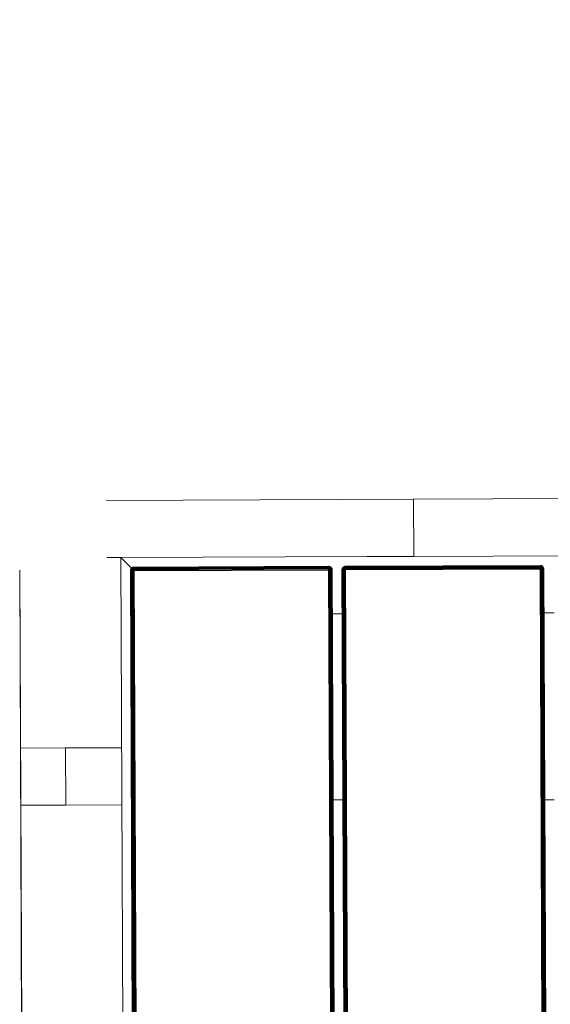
# Model space of a CAD drawing. Header units: millimetres. Extents: x -68595 to 26741, y -534 to 35396.
# Tile 152 of 172: x -19949 to -19669, y 25051 to 25569. Entities that reach past the tile are written whole.
import ezdxf

# ---------------------------------------------------------------- set-up
doc = ezdxf.new("R2010")
doc.units = ezdxf.units.MM
for name, color, linetype, lineweight, true_color in [('Furniture-1', 7, 'Continuous', 9, 0xaaaaaa), ('Kohvikutool-1', 7, 'Continuous', 9, 0xaaaaaa), ('Surface Pattern-1', 7, 'Continuous', 9, 0x232323)]:
    doc.layers.add(name, color=color, linetype=linetype, lineweight=lineweight, true_color=true_color)

# ---------------------------------------------------------------- blocks, each defined once
blk = doc.blocks.new('MA_Kohvikultool - Kohvikutool_DWG-V46-Sisehoov')
at = {"layer": 'Kohvikutool-1'}
for p, q in [((-10.89, 495), (-172.29, 495)), ((-10.89, 495), (-10.89, 465)), ((-10.89, 495), (130.89, 495)), ((-10.89, 495), (-10.89, 465)), ((-172.29, 465), (-165, 465)), ((-165, 465), (-158, 458)), ((-165, 15), (-165, 465)), ((-158, 458), (-165, 465)), ((-165, 465), (-35.34, 465)), ((-35.34, 465), (-10.89, 465)), ((130.89, 465), (-10.89, 465)), ((-218.18, 458), (-218.18, 22)), ((-218.1, 458.4), (-218.17, 458.6)), ((-218.17, 458.6), (-218.14, 458.4)), ((-218.08, 458.27), (-218.17, 458.6)), ((-218.08, 458.27), (-218.14, 458.4)), ((-218.14, 458.4), (-218.12, 458.2)), ((-218.07, 458.13), (-218.14, 458.4)), ((-218.12, 458.2), (-218.07, 458.13)), ((-218.06, 458.07), (-218.12, 458.2)), ((-218.11, 458), (-218.12, 458.2)), ((-218.06, 458.07), (-218.09, 458)), ((-218.09, 458), (-218.09, 22)), ((-159.97, 458.36), (-160, 458)), ((-159.97, 458.36), (-160, 458)), ((-160, 458), (-159.97, 458)), ((-159.86, 458.74), (-159.97, 458.36)), ((-159.86, 458.74), (-159.97, 458.36)), ((-159.93, 458.36), (-159.97, 458)), ((-159.93, 458.36), (-159.97, 458.36)), ((-159.97, 458), (-159.86, 458)), ((-159.97, 458), (-159.97, 22)), ((-159.83, 458.72), (-159.93, 458.36)), ((-159.93, 458.36), (-159.83, 458.34)), ((-159.67, 459.09), (-159.86, 458.74)), ((-159.67, 459.09), (-159.86, 458.74)), ((-159.83, 458.72), (-159.86, 458.74)), ((-159.83, 458.34), (-159.86, 458)), ((-159.86, 458), (-159.67, 458)), ((-159.86, 458), (-159.86, 22)), ((-159.65, 459.08), (-159.83, 458.72)), ((-159.73, 458.68), (-159.83, 458.72)), ((-159.83, 458.34), (-159.73, 458.68)), ((-159.83, 458.34), (-159.65, 458.3)), ((-159.73, 458.68), (-159.56, 459.02)), ((-159.56, 458.62), (-159.73, 458.68)), ((-159.41, 459.41), (-159.67, 459.09)), ((-159.41, 459.41), (-159.67, 459.09)), ((-159.65, 459.08), (-159.67, 459.09)), ((-159.65, 458.3), (-159.67, 458)), ((-159.67, 458), (-159.41, 458)), ((-159.67, 458), (-159.67, 22)), ((-159.39, 459.39), (-159.65, 459.08)), ((-159.56, 459.02), (-159.65, 459.08)), ((-159.65, 458.3), (-159.56, 458.62)), ((-159.65, 458.3), (-159.39, 458.26)), ((-159.56, 459.02), (-159.31, 459.31)), ((-159.4, 458.92), (-159.56, 459.02)), ((-159.56, 458.62), (-159.4, 458.92)), ((-159.31, 458.52), (-159.56, 458.62)), ((-159.09, 459.67), (-159.41, 459.41)), ((-159.09, 459.67), (-159.41, 459.41)), ((-159.39, 459.39), (-159.41, 459.41)), ((-159.39, 458.26), (-159.41, 458)), ((-159.41, 458), (-159.09, 458)), ((-159.41, 458), (-159.41, 22)), ((-159.4, 458.92), (-159.18, 459.18)), ((-159.18, 458.77), (-159.4, 458.92)), ((-159.08, 459.65), (-159.39, 459.39)), ((-159.31, 459.31), (-159.39, 459.39)), ((-159.39, 458.26), (-159.31, 458.52)), ((-159.39, 458.26), (-159.08, 458.2)), ((-159.31, 459.31), (-159.02, 459.56)), ((-159.18, 459.18), (-159.31, 459.31)), ((-159.31, 458.52), (-159.18, 458.77)), ((-159.02, 458.4), (-159.31, 458.52)), ((-159.18, 459.18), (-158.92, 459.4)), ((-159, 459), (-159.18, 459.18)), ((-159.18, 458.77), (-159, 459)), ((-158.92, 458.6), (-159.18, 458.77)), ((-158.74, 459.86), (-159.09, 459.67)), ((-158.74, 459.86), (-159.09, 459.67)), ((-159.08, 459.65), (-159.09, 459.67)), ((-159.08, 458.2), (-159.09, 458)), ((-159.09, 458), (-158.74, 458)), ((-159.09, 458), (-159.09, 22)), ((-158.72, 459.83), (-159.08, 459.65)), ((-159.02, 459.56), (-159.08, 459.65)), ((-159.08, 458.2), (-159.02, 458.4)), ((-159.08, 458.2), (-158.68, 458.27)), ((-158.74, 458), (-159.08, 458.2)), ((-159.02, 459.56), (-158.68, 459.73)), ((-158.92, 459.4), (-159.02, 459.56)), ((-159.02, 458.4), (-158.92, 458.6)), ((-158.68, 458.27), (-159.02, 458.4)), ((-158.62, 458.4), (-159.02, 458.4)), ((-159, 459), (-158.77, 459.18)), ((-158.77, 458.77), (-159, 459)), ((-158.92, 459.4), (-158.62, 459.56)), ((-158.77, 459.18), (-158.92, 459.4)), ((-158.92, 458.6), (-158.77, 458.77)), ((-158.62, 458.4), (-158.92, 458.6)), ((-158.52, 458.52), (-158.92, 458.6)), ((-158.77, 459.18), (-158.52, 459.31)), ((-158.6, 458.92), (-158.77, 459.18)), ((-158.77, 458.77), (-158.6, 458.92)), ((-158.52, 458.52), (-158.77, 458.77)), ((-158.4, 458.62), (-158.77, 458.77)), ((-158.36, 459.97), (-158.74, 459.86)), ((-158.36, 459.97), (-158.74, 459.86)), ((-158.72, 459.83), (-158.74, 459.86)), ((-158.74, 22), (-158.74, 458)), ((-158.73, 458.07), (-158.36, 458)), ((-158.36, 459.93), (-158.72, 459.83)), ((-158.68, 459.73), (-158.72, 459.83)), ((-158.68, 459.73), (-158.34, 459.83)), ((-158.62, 459.56), (-158.68, 459.73)), ((-158.62, 459.56), (-158.3, 459.65)), ((-158.52, 459.31), (-158.62, 459.56)), ((-158.6, 458.92), (-158.4, 459.02)), ((-158.4, 458.62), (-158.6, 458.92)), ((-158.27, 458.68), (-158.6, 458.92)), ((-158.52, 459.31), (-158.26, 459.39)), ((-158.4, 459.02), (-158.52, 459.31)), ((-158.4, 459.02), (-158.2, 459.08)), ((-158.27, 458.68), (-158.4, 459.02)), ((-158.13, 458.72), (-158.4, 459.02)), ((-158, 460), (-158.36, 459.97)), ((-158, 460), (-158.36, 459.97)), ((-158.36, 459.93), (-158.36, 459.97)), ((-158.36, 459.93), (-158, 459.97)), ((-158.34, 459.83), (-158.36, 459.93)), ((-158.36, 458.03), (-158, 458)), ((-158.36, 458), (-158.36, 22)), ((-158.34, 459.83), (-158, 459.86)), ((-158.3, 459.65), (-158.34, 459.83)), ((-158.3, 459.65), (-158, 459.67)), ((-158.26, 459.39), (-158.3, 459.65)), ((-158.26, 459.39), (-158, 459.41)), ((-158.2, 459.08), (-158.26, 459.39)), ((-158.2, 459.08), (-158, 459.09)), ((-158.13, 458.72), (-158.2, 459.08)), ((-158, 459.09), (-158.13, 458.72)), ((-158, 460), (-158, 459.97)), ((-55.75, 459.97), (-158, 459.97)), ((-158, 459.97), (-158, 459.86)), ((-55.75, 459.86), (-158, 459.86)), ((-158, 459.86), (-158, 459.67)), ((-55.75, 459.67), (-158, 459.67)), ((-158, 459.67), (-158, 459.41)), ((-55.75, 459.41), (-158, 459.41)), ((-158, 459.41), (-158, 459.09)), ((-55.75, 459.09), (-158, 459.09)), ((-158, 459.09), (-158, 458.74)), ((-55.75, 458.74), (-158, 458.74)), ((-158, 458.36), (-158, 458.74)), ((-158, 458.36), (-55.75, 458.36)), ((-158, 458.36), (-158, 458)), ((-158, 458), (-55.75, 458)), ((-158, 22), (-158, 458)), ((-55.39, 459.97), (-55.75, 460)), ((-55.75, 460), (-55.75, 459.97)), ((-55.39, 459.97), (-55.75, 460)), ((-55.75, 459.97), (-55.39, 459.93)), ((-55.75, 459.97), (-55.75, 459.86)), ((-55.75, 459.86), (-55.41, 459.83)), ((-55.75, 459.86), (-55.75, 459.67)), ((-55.75, 459.67), (-55.45, 459.65)), ((-55.75, 459.67), (-55.75, 459.41)), ((-55.75, 459.41), (-55.49, 459.39)), ((-55.75, 459.41), (-55.75, 459.09)), ((-55.75, 459.09), (-55.55, 459.08)), ((-55.75, 459.09), (-55.75, 458.74)), ((-55.75, 458.74), (-55.55, 459.08)), ((-55.75, 458.36), (-55.68, 458.73)), ((-55.72, 458.36), (-55.75, 458)), ((-55.39, 458), (-55.75, 458)), ((-55.75, 458), (-55.75, 22)), ((-55.49, 459.39), (-55.55, 459.08)), ((-55.55, 459.08), (-55.35, 459.02)), ((-55.55, 459.08), (-55.48, 458.68)), ((-55.45, 459.65), (-55.49, 459.39)), ((-55.49, 459.39), (-55.23, 459.31)), ((-55.48, 458.68), (-55.35, 459.02)), ((-55.41, 459.83), (-55.45, 459.65)), ((-55.45, 459.65), (-55.13, 459.56)), ((-55.39, 459.93), (-55.41, 459.83)), ((-55.41, 459.83), (-55.07, 459.73)), ((-55.01, 459.86), (-55.39, 459.97)), ((-55.39, 459.97), (-55.39, 459.93)), ((-55.01, 459.86), (-55.39, 459.97)), ((-55.03, 459.83), (-55.39, 459.93)), ((-55.39, 458), (-55.39, 22)), ((-55.39, 458), (-55.01, 458)), ((-55.35, 459.02), (-55.23, 459.31)), ((-55.35, 459.02), (-55.15, 458.92)), ((-55.35, 458.62), (-55.35, 459.02)), ((-55.35, 458.62), (-55.15, 458.92)), ((-55.23, 459.31), (-55.13, 459.56)), ((-55.23, 459.31), (-54.98, 459.18)), ((-55.23, 458.52), (-55.15, 458.92)), ((-55.23, 458.52), (-54.98, 458.77)), ((-55.15, 458.92), (-54.98, 459.18)), ((-55.15, 458.92), (-54.98, 458.77)), ((-55.13, 459.56), (-55.07, 459.73)), ((-55.13, 459.56), (-54.83, 459.4)), ((-55.13, 458.4), (-54.98, 458.77)), ((-55.13, 458.4), (-54.83, 458.6)), ((-55.07, 459.73), (-55.03, 459.83)), ((-55.07, 459.73), (-54.73, 459.56)), ((-55.07, 458.27), (-54.83, 458.6)), ((-55.07, 458.27), (-54.73, 458.4)), ((-55.01, 459.86), (-55.03, 459.83)), ((-54.67, 459.65), (-55.03, 459.83)), ((-55.03, 458.13), (-54.73, 458.4)), ((-54.67, 458.2), (-55.03, 458.13)), ((-55.02, 458.07), (-54.67, 458.2)), ((-54.66, 459.67), (-55.01, 459.86)), ((-54.66, 459.67), (-55.01, 459.86)), ((-55.01, 458), (-55.01, 22)), ((-54.66, 458), (-55.01, 458)), ((-54.98, 459.18), (-54.83, 459.4)), ((-54.98, 459.18), (-54.75, 459)), ((-54.98, 458.77), (-54.75, 459)), ((-54.98, 458.77), (-54.83, 458.6)), ((-54.83, 459.4), (-54.73, 459.56)), ((-54.83, 459.4), (-54.57, 459.18)), ((-54.83, 458.6), (-54.57, 458.77)), ((-54.83, 458.6), (-54.73, 458.4)), ((-54.75, 459), (-54.57, 459.18)), ((-54.75, 459), (-54.57, 458.77)), ((-54.73, 459.56), (-54.67, 459.65)), ((-54.73, 459.56), (-54.44, 459.31)), ((-54.73, 458.4), (-54.44, 458.52)), ((-54.73, 458.4), (-54.67, 458.2)), ((-54.66, 459.67), (-54.67, 459.65)), ((-54.36, 459.39), (-54.67, 459.65)), ((-54.67, 458.2), (-54.36, 458.26)), ((-54.66, 458), (-54.67, 458.2)), ((-54.34, 459.41), (-54.66, 459.67)), ((-54.34, 459.41), (-54.66, 459.67)), ((-54.66, 458), (-54.66, 22)), ((-54.34, 458), (-54.66, 458)), ((-54.57, 459.18), (-54.44, 459.31)), ((-54.57, 459.18), (-54.35, 458.92)), ((-54.57, 458.77), (-54.35, 458.92)), ((-54.57, 458.77), (-54.44, 458.52)), ((-54.44, 459.31), (-54.36, 459.39)), ((-54.44, 459.31), (-54.19, 459.02)), ((-54.44, 458.52), (-54.19, 458.62)), ((-54.44, 458.52), (-54.36, 458.26)), ((-54.34, 459.41), (-54.36, 459.39)), ((-54.1, 459.08), (-54.36, 459.39)), ((-54.36, 458.26), (-54.1, 458.3)), ((-54.34, 458), (-54.36, 458.26)), ((-54.35, 458.92), (-54.19, 459.02)), ((-54.35, 458.92), (-54.19, 458.62)), ((-54.08, 459.09), (-54.34, 459.41)), ((-54.08, 459.09), (-54.34, 459.41)), ((-54.34, 458), (-54.34, 22)), ((-54.08, 458), (-54.34, 458)), ((-54.19, 459.02), (-54.1, 459.08)), ((-54.19, 459.02), (-54.02, 458.68)), ((-54.19, 458.62), (-54.02, 458.68)), ((-54.19, 458.62), (-54.1, 458.3)), ((-54.08, 459.09), (-54.1, 459.08)), ((-53.92, 458.72), (-54.1, 459.08)), ((-54.1, 458.3), (-53.92, 458.34)), ((-54.08, 458), (-54.1, 458.3)), ((-53.89, 458.74), (-54.08, 459.09)), ((-53.89, 458.74), (-54.08, 459.09)), ((-54.08, 458), (-54.08, 22)), ((-53.89, 458), (-54.08, 458)), ((-54.02, 458.68), (-53.92, 458.72)), ((-54.02, 458.68), (-53.92, 458.34)), ((-53.89, 458.74), (-53.92, 458.72)), ((-53.82, 458.36), (-53.92, 458.72)), ((-53.92, 458.34), (-53.82, 458.36)), ((-53.89, 458), (-53.92, 458.34)), ((-53.78, 458.36), (-53.89, 458.74)), ((-53.78, 458.36), (-53.89, 458.74)), ((-53.89, 458), (-53.89, 22)), ((-53.78, 458), (-53.89, 458)), ((-53.78, 458.36), (-53.82, 458.36)), ((-53.78, 458), (-53.82, 458.36)), ((-53.75, 458), (-53.78, 458.36)), ((-53.75, 458), (-53.78, 458.36)), ((-53.78, 22), (-53.78, 458)), ((-53.75, 458), (-53.78, 458)), ((-48.72, 458.36), (-48.75, 458)), ((-48.72, 458.36), (-48.75, 458)), ((-48.75, 458), (-48.72, 458)), ((-48.61, 458.74), (-48.72, 458.36)), ((-48.61, 458.74), (-48.72, 458.36)), ((-48.68, 458.36), (-48.72, 458)), ((-48.68, 458.36), (-48.72, 458.36)), ((-48.72, 458), (-48.61, 458)), ((-48.72, 22), (-48.72, 458)), ((-48.58, 458.72), (-48.68, 458.36)), ((-48.68, 458.36), (-48.58, 458.34)), ((-48.42, 459.09), (-48.61, 458.74)), ((-48.42, 459.09), (-48.61, 458.74)), ((-48.58, 458.72), (-48.61, 458.74)), ((-48.58, 458.34), (-48.61, 458)), ((-48.61, 458), (-48.42, 458)), ((-48.61, 458), (-48.61, 22)), ((-48.4, 459.08), (-48.58, 458.72)), ((-48.48, 458.68), (-48.58, 458.72)), ((-48.58, 458.34), (-48.48, 458.68)), ((-48.58, 458.34), (-48.4, 458.3)), ((-48.48, 458.68), (-48.31, 459.02)), ((-48.31, 458.62), (-48.48, 458.68)), ((-48.16, 459.41), (-48.42, 459.09)), ((-48.16, 459.41), (-48.42, 459.09)), ((-48.4, 459.08), (-48.42, 459.09)), ((-48.4, 458.3), (-48.42, 458)), ((-48.42, 458), (-48.16, 458)), ((-48.42, 22), (-48.42, 458)), ((-48.14, 459.39), (-48.4, 459.08)), ((-48.31, 459.02), (-48.4, 459.08)), ((-48.4, 458.3), (-48.31, 458.62)), ((-48.4, 458.3), (-48.14, 458.26)), ((-48.31, 459.02), (-48.06, 459.31)), ((-48.15, 458.92), (-48.31, 459.02)), ((-48.31, 458.62), (-48.15, 458.92)), ((-48.06, 458.52), (-48.31, 458.62)), ((-47.84, 459.67), (-48.16, 459.41)), ((-47.84, 459.67), (-48.16, 459.41)), ((-48.14, 459.39), (-48.16, 459.41)), ((-48.14, 458.26), (-48.16, 458)), ((-48.16, 458), (-47.84, 458)), ((-48.16, 22), (-48.16, 458)), ((-48.15, 458.92), (-47.93, 459.18)), ((-47.93, 458.77), (-48.15, 458.92)), ((-47.83, 459.65), (-48.14, 459.39)), ((-48.06, 459.31), (-48.14, 459.39)), ((-48.14, 458.26), (-48.06, 458.52)), ((-48.14, 458.26), (-47.83, 458.2)), ((-48.06, 459.31), (-47.77, 459.56)), ((-47.93, 459.18), (-48.06, 459.31)), ((-48.06, 458.52), (-47.93, 458.77)), ((-47.77, 458.4), (-48.06, 458.52)), ((-47.93, 459.18), (-47.67, 459.4)), ((-47.75, 459), (-47.93, 459.18)), ((-47.93, 458.77), (-47.75, 459)), ((-47.67, 458.6), (-47.93, 458.77)), ((-47.49, 459.86), (-47.84, 459.67)), ((-47.49, 459.86), (-47.84, 459.67)), ((-47.83, 459.65), (-47.84, 459.67)), ((-47.83, 458.2), (-47.84, 458)), ((-47.84, 458), (-47.48, 458.07)), ((-47.84, 458), (-47.48, 458.07)), ((-47.84, 22), (-47.84, 458)), ((-47.47, 459.83), (-47.83, 459.65)), ((-47.77, 459.56), (-47.83, 459.65)), ((-47.83, 458.2), (-47.77, 458.4)), ((-47.83, 458.2), (-47.43, 458.27)), ((-47.83, 458.2), (-47.45, 458.2)), ((-47.77, 459.56), (-47.43, 459.73)), ((-47.67, 459.4), (-47.77, 459.56)), ((-47.77, 458.4), (-47.67, 458.6)), ((-47.43, 458.27), (-47.77, 458.4)), ((-47.37, 458.4), (-47.77, 458.4)), ((-47.75, 459), (-47.52, 459.18)), ((-47.52, 458.77), (-47.75, 459)), ((-47.67, 459.4), (-47.37, 459.56)), ((-47.52, 459.18), (-47.67, 459.4)), ((-47.67, 458.6), (-47.52, 458.77)), ((-47.37, 458.4), (-47.67, 458.6)), ((-47.27, 458.52), (-47.67, 458.6)), ((-47.52, 459.18), (-47.27, 459.31)), ((-47.35, 458.92), (-47.52, 459.18)), ((-47.52, 458.77), (-47.35, 458.92)), ((-47.27, 458.52), (-47.52, 458.77)), ((-47.15, 458.62), (-47.52, 458.77)), ((-47.11, 459.97), (-47.49, 459.86)), ((-47.11, 459.97), (-47.49, 459.86)), ((-47.47, 459.83), (-47.49, 459.86)), ((-47.49, 458), (-47.11, 458.03)), ((-47.49, 22), (-47.49, 458)), ((-47.11, 459.93), (-47.47, 459.83)), ((-47.43, 459.73), (-47.47, 459.83)), ((-47.43, 459.73), (-47.09, 459.83)), ((-47.37, 459.56), (-47.43, 459.73)), ((-47.37, 459.56), (-47.05, 459.65)), ((-47.27, 459.31), (-47.37, 459.56)), ((-47.35, 458.92), (-47.15, 459.02)), ((-47.15, 458.62), (-47.35, 458.92)), ((-47.02, 458.68), (-47.35, 458.92)), ((-47.27, 459.31), (-47.01, 459.39)), ((-47.15, 459.02), (-47.27, 459.31)), ((-47.15, 459.02), (-46.95, 459.08)), ((-47.02, 458.68), (-47.15, 459.02)), ((-46.88, 458.72), (-47.15, 459.02)), ((-46.75, 460), (-47.11, 459.97)), ((-46.75, 460), (-47.11, 459.97)), ((-47.11, 459.93), (-47.11, 459.97)), ((-47.11, 459.93), (-46.75, 459.97)), ((-47.09, 459.83), (-47.11, 459.93)), ((-47.11, 458.03), (-46.75, 458)), ((-47.11, 22), (-47.11, 458)), ((-47.09, 459.83), (-46.75, 459.86)), ((-47.05, 459.65), (-47.09, 459.83)), ((-47.05, 459.65), (-46.75, 459.67)), ((-47.01, 459.39), (-47.05, 459.65)), ((-47.01, 459.39), (-46.75, 459.41)), ((-46.95, 459.08), (-47.01, 459.39)), ((-46.95, 459.08), (-46.75, 459.09)), ((-46.88, 458.72), (-46.95, 459.08)), ((-46.75, 459.09), (-46.88, 458.72)), ((-46.75, 460), (-46.75, 459.97)), ((55.5, 459.97), (-46.75, 459.97)), ((-46.75, 459.97), (-46.75, 459.86)), ((55.5, 459.86), (-46.75, 459.86)), ((-46.75, 459.86), (-46.75, 459.67)), ((55.5, 459.67), (-46.75, 459.67)), ((-46.75, 459.67), (-46.75, 459.41)), ((55.5, 459.41), (-46.75, 459.41)), ((-46.75, 459.41), (-46.75, 459.09)), ((55.5, 459.09), (-46.75, 459.09)), ((-46.75, 459.09), (-46.75, 458.74)), ((55.5, 458.74), (-46.75, 458.74)), ((-46.75, 458.36), (-46.75, 458.74)), ((-46.75, 458.36), (55.5, 458.36)), ((-46.75, 458.36), (-46.75, 458)), ((-46.75, 458), (55.5, 458)), ((-46.75, 22), (-46.75, 458)), ((55.86, 459.97), (55.5, 460)), ((55.5, 460), (55.5, 459.97)), ((55.86, 459.97), (55.5, 460)), ((55.86, 459.93), (55.5, 459.97)), ((55.5, 459.97), (55.5, 459.86)), ((55.84, 459.83), (55.5, 459.86)), ((55.5, 459.86), (55.5, 459.67)), ((55.8, 459.65), (55.5, 459.67)), ((55.5, 459.67), (55.5, 459.41)), ((55.76, 459.39), (55.5, 459.41)), ((55.5, 459.41), (55.5, 459.09)), ((55.7, 459.08), (55.5, 459.09)), ((55.5, 459.09), (55.5, 458.74)), ((55.57, 458.73), (55.5, 458.36)), ((55.53, 458.36), (55.5, 458)), ((55.86, 458), (55.5, 458)), ((55.5, 458), (55.5, 22)), ((55.57, 458.73), (55.7, 459.08)), ((55.76, 459.39), (55.7, 459.08)), ((55.7, 459.08), (55.9, 459.02)), ((55.7, 459.08), (55.77, 458.68)), ((55.8, 459.65), (55.76, 459.39)), ((55.76, 459.39), (56.02, 459.31)), ((55.77, 458.68), (55.9, 459.02)), ((55.84, 459.83), (55.8, 459.65)), ((55.8, 459.65), (56.12, 459.56)), ((55.86, 459.93), (55.84, 459.83)), ((55.84, 459.83), (56.18, 459.73)), ((55.86, 459.93), (55.86, 459.97)), ((56.24, 459.86), (55.86, 459.97)), ((56.24, 459.86), (55.86, 459.97)), ((56.22, 459.83), (55.86, 459.93)), ((55.86, 458), (55.86, 22)), ((55.86, 458), (56.24, 458)), ((55.9, 459.02), (56.02, 459.31)), ((55.9, 459.02), (56.1, 458.92)), ((55.9, 458.62), (55.9, 459.02)), ((55.9, 458.62), (56.1, 458.92)), ((56.02, 459.31), (56.12, 459.56)), ((56.02, 459.31), (56.27, 459.18)), ((56.02, 458.52), (56.1, 458.92)), ((56.02, 458.52), (56.27, 458.77)), ((56.1, 458.92), (56.27, 459.18)), ((56.1, 458.92), (56.27, 458.77)), ((56.12, 459.56), (56.18, 459.73)), ((56.12, 459.56), (56.42, 459.4)), ((56.12, 458.4), (56.27, 458.77)), ((56.12, 458.4), (56.42, 458.6)), ((56.18, 459.73), (56.22, 459.83)), ((56.18, 459.73), (56.52, 459.56)), ((56.18, 458.27), (56.42, 458.6)), ((56.18, 458.27), (56.52, 458.4)), ((56.22, 459.83), (56.24, 459.86)), ((56.58, 459.65), (56.22, 459.83)), ((56.22, 458.13), (56.52, 458.4)), ((56.22, 458.13), (56.58, 458.2)), ((56.59, 458), (56.23, 458.07)), ((56.59, 459.67), (56.24, 459.86)), ((56.59, 459.67), (56.24, 459.86)), ((56.24, 458), (56.24, 22)), ((56.24, 458), (56.59, 458)), ((56.27, 459.18), (56.42, 459.4)), ((56.27, 459.18), (56.5, 459)), ((56.27, 458.77), (56.5, 459)), ((56.27, 458.77), (56.42, 458.6)), ((56.42, 459.4), (56.52, 459.56)), ((56.42, 459.4), (56.68, 459.18)), ((56.42, 458.6), (56.68, 458.77)), ((56.42, 458.6), (56.52, 458.4)), ((56.5, 459), (56.68, 459.18)), ((56.5, 459), (56.68, 458.77)), ((56.52, 459.56), (56.58, 459.65)), ((56.52, 459.56), (56.81, 459.31)), ((56.52, 458.4), (56.81, 458.52)), ((56.52, 458.4), (56.58, 458.2)), ((56.58, 459.65), (56.59, 459.67)), ((56.89, 459.39), (56.58, 459.65)), ((56.58, 458.2), (56.89, 458.26)), ((56.58, 458.2), (56.59, 458)), ((56.91, 459.41), (56.59, 459.67)), ((56.91, 459.41), (56.59, 459.67)), ((56.59, 458), (56.59, 22)), ((56.91, 458), (56.59, 458)), ((56.68, 459.18), (56.81, 459.31)), ((56.68, 459.18), (56.9, 458.92)), ((56.68, 458.77), (56.9, 458.92)), ((56.68, 458.77), (56.81, 458.52)), ((56.81, 459.31), (56.89, 459.39)), ((56.81, 459.31), (57.06, 459.02)), ((56.81, 458.52), (57.06, 458.62)), ((56.81, 458.52), (56.89, 458.26)), ((56.89, 459.39), (56.91, 459.41)), ((57.15, 459.08), (56.89, 459.39)), ((56.89, 458.26), (57.15, 458.3)), ((56.89, 458.26), (56.91, 458)), ((56.9, 458.92), (57.06, 459.02)), ((56.9, 458.92), (57.06, 458.62)), ((57.17, 459.09), (56.91, 459.41)), ((57.17, 459.09), (56.91, 459.41)), ((56.91, 458), (56.91, 22)), ((57.17, 458), (56.91, 458)), ((57.06, 459.02), (57.15, 459.08)), ((57.06, 459.02), (57.23, 458.68)), ((57.06, 458.62), (57.23, 458.68)), ((57.06, 458.62), (57.15, 458.3)), ((57.15, 459.08), (57.17, 459.09)), ((57.33, 458.72), (57.15, 459.08)), ((57.15, 458.3), (57.33, 458.34)), ((57.15, 458.3), (57.17, 458)), ((57.36, 458.74), (57.17, 459.09)), ((57.36, 458.74), (57.17, 459.09)), ((57.36, 458), (57.17, 458)), ((57.17, 458), (57.17, 22)), ((57.23, 458.68), (57.33, 458.72)), ((57.23, 458.68), (57.33, 458.34)), ((57.33, 458.72), (57.36, 458.74)), ((57.43, 458.36), (57.33, 458.72)), ((57.33, 458.34), (57.43, 458.36)), ((57.33, 458.34), (57.36, 458)), ((57.47, 458.36), (57.36, 458.74)), ((57.47, 458.36), (57.36, 458.74)), ((57.47, 458), (57.36, 458)), ((57.36, 458), (57.36, 22)), ((57.43, 458.36), (57.47, 458.36)), ((57.43, 458.36), (57.47, 458)), ((57.5, 458), (57.47, 458.36)), ((57.5, 458), (57.47, 458.36)), ((57.47, 22), (57.47, 458)), ((57.5, 458), (57.47, 458)), ((-48.42, 435), (-54.08, 435)), ((62.83, 435), (57.17, 435)), ((-194.5, 365), (-218.18, 365)), ((-194.5, 335), (-194.5, 365)), ((-194.5, 365), (-165, 365)), ((-194.5, 335), (-194.5, 365)), ((-218.18, 335), (-194.5, 335)), ((-165, 335), (-194.5, 335))]:
    blk.add_line(p, q, dxfattribs=at)
blk = doc.blocks.new('MA_Kohvikultool - MA_Kohvikultool-V47-Sisehoov')
blk.add_blockref('MA_Kohvikultool - Kohvikutool_DWG-V46-Sisehoov', (111.57, -216.07))

msp = doc.modelspace()

# ---------------------------------------------------------------- hatches: boundary and pattern name
at = {"layer": 'Surface Pattern-1'}
h = msp.add_hatch(dxfattribs=at)
h.set_pattern_fill('FP_9', color=256, style=0, pattern_type=2)
h.set_pattern_definition([(270, (-67594.6, -13241.8), (600, 4e-14), []), (0, (-67594.6, -13241.8), (0, 600), [])])
h.paths.add_polyline_path([(-19604.58, 23538.17), (-19604.58, 23538.35), (-13604.21, 23538.38), (-13604.58, 29398.17), (-17969.82, 29398.17), (-18135.44, 27604.56), (-20778.28, 25653.71), (-21407.56, 23538.35), (-19718.9, 23538.17)])
h.paths.add_polyline_path([(-17281.13, 23749.53), (-17594.09, 24072.89), (-17463.74, 24199.33), (-17459.68, 24196.11), (-17447.7, 24206.16), (-17446.93, 24205.72), (-17382.26, 24139.05), (-17344.66, 24176.5), (-17414.46, 24247.13), (-17419.03, 24242.7), (-17439.92, 24264.23), (-17106.44, 24587.7), (-17085.55, 24566.17), (-17090.79, 24561.09), (-16777.47, 24238.09), (-16772.24, 24243.16), (-16751.95, 24221.04), (-17084.83, 23898.16), (-17105.72, 23919.69), (-17100.48, 23924.77), (-17170.11, 23996.55), (-17208.19, 23959.6), (-17142.98, 23890.93), (-17143.53, 23890.17), (-17153.66, 23879.65), (-17150.78, 23875.97), (-17280.69, 23749.97)])
h.paths.add_polyline_path([(-19101.52, 23793.07), (-19103.52, 23793.07), (-19103.52, 23975.17), (-19098.37, 23975.17), (-19097.25, 23991.43), (-19096.52, 23991.69), (-19003.52, 23991.69), (-19003.52, 24044.75), (-19103.52, 24044.75), (-19103.52, 24037.45), (-19133.52, 24037.45), (-19133.52, 24502.04), (-19103.52, 24502.04), (-19103.52, 24494.75), (-18653.52, 24494.75), (-18653.52, 24502.04), (-18623.52, 24502.04), (-18623.52, 24037.45), (-18653.52, 24037.45), (-18653.52, 24044.75), (-18753.52, 24044.75), (-18753.52, 23991.69), (-18658.84, 23990.71), (-18658.66, 23990.38), (-18658.66, 23975.17), (-18653.52, 23975.17), (-18653.52, 23793.07), (-19075.52, 23793.07)])
h.paths.add_polyline_path([(-17274.42, 23797.84), (-17253.25, 23818.38), (-17524.79, 24098.32), (-17545.62, 24077.43), (-17274.87, 23798.3)])
h.paths.add_polyline_path([(-15810.28, 23826.17), (-16680.28, 23826.17), (-16680.28, 24726.17), (-15780.28, 24726.17), (-15780.28, 23826.17), (-15790.52, 23826.17)])
h.paths.add_polyline_path([(-19064.17, 23831.52), (-18683.52, 23831.52), (-18683.52, 23861.02), (-19073.52, 23861.02), (-19073.52, 23831.52)])
h.paths.add_polyline_path([(-15810.28, 23856.17), (-15810.28, 23926.79), (-16215.28, 23926.79), (-16215.28, 23856.17)])
h.paths.add_polyline_path([(-16650.28, 23856.17), (-16245.28, 23856.17), (-16245.28, 23926.79), (-16650.28, 23926.79), (-16650.28, 23860.17)])
h.paths.add_polyline_path([(-15153.37, 23862.31), (-15282.14, 23991.07), (-15278.91, 23995.12), (-15289.21, 24007.01), (-15288.79, 24007.79), (-15223.11, 24073.47), (-15260.63, 24110.99), (-15331.34, 24040.28), (-15326.18, 24035.12), (-15347.39, 24013.9), (-15675.91, 24342.42), (-15654.7, 24363.63), (-15649.54, 24358.47), (-15331.34, 24676.67), (-15336.5, 24681.83), (-15315.28, 24703.04), (-14986.77, 24374.53), (-15007.98, 24353.32), (-15013.14, 24358.47), (-15083.85, 24287.76), (-15046.33, 24250.24), (-14978.62, 24316.48), (-14977.86, 24315.92), (-14967.17, 24306.05), (-14963.54, 24308.87), (-14835.18, 24180.51), (-15150.15, 23865.54)])
h.paths.add_polyline_path([(-15159.35, 23910.71), (-14883.58, 24186.48), (-14904.44, 24207.34), (-15180.21, 23931.57), (-15163.95, 23915.31)])
h.paths.add_polyline_path([(-17229.08, 23981.14), (-17190.99, 24018.08), (-17323.28, 24154.46), (-17361.37, 24117.52), (-17230.36, 23982.46)])
h.paths.add_polyline_path([(-18787.17, 23991.69), (-18783.52, 23991.69), (-18783.52, 24044.75), (-18973.52, 24044.75), (-18973.25, 23991.69), (-18845.93, 23991.69)])
h.paths.add_polyline_path([(-16650.28, 24021.79), (-16245.28, 24021.79), (-16245.28, 24027.42), (-16650.28, 24027.42)])
h.paths.add_polyline_path([(-15810.28, 24021.79), (-15810.28, 24027.42), (-16215.28, 24027.42), (-16215.28, 24021.79)])
h.paths.add_polyline_path([(-17041.51, 24023.76), (-17037.92, 24027.24), (-17309.47, 24307.18), (-17313.05, 24303.7), (-17049.57, 24032.07)])
h.paths.add_polyline_path([(-15201.9, 24094.68), (-15067.55, 24229.03), (-15105.07, 24266.55), (-15239.42, 24132.2), (-15203.08, 24095.86)])
h.paths.add_polyline_path([(-16961.66, 24101.22), (-16958.07, 24104.7), (-17229.61, 24384.64), (-17233.2, 24381.16), (-16973.88, 24113.82)])
h.paths.add_polyline_path([(-16008.76, 24122.42), (-15810.28, 24122.42), (-15810.28, 24128.04), (-16215.28, 24128.04), (-16215.28, 24122.42), (-16117.88, 24122.42)])
h.paths.add_polyline_path([(-16445.25, 24122.42), (-16245.28, 24122.42), (-16245.28, 24128.04), (-16650.28, 24128.04), (-16650.28, 24122.42)])
h.paths.add_polyline_path([(-15388.79, 24140.15), (-15113.02, 24415.93), (-15116.56, 24419.46), (-15392.33, 24143.69)])
h.paths.add_polyline_path([(-18845.93, 24156), (-18683.52, 24156), (-18683.52, 24161), (-19073.52, 24161), (-19073.52, 24156), (-19064.17, 24156)])
h.paths.add_polyline_path([(-16881.8, 24178.68), (-16878.22, 24182.16), (-17149.76, 24462.1), (-17153.35, 24458.62), (-16940.06, 24238.73)])
h.paths.add_polyline_path([(-15467.46, 24218.82), (-15191.69, 24494.59), (-15195.22, 24498.13), (-15470.99, 24222.36)])
h.paths.add_polyline_path([(-16445.25, 24223.04), (-16245.28, 24223.04), (-16245.28, 24228.67), (-16650.28, 24228.67), (-16650.28, 24223.04)])
h.paths.add_polyline_path([(-16215.28, 24223.04), (-15810.28, 24223.04), (-15810.28, 24228.67), (-16215.28, 24228.67)])
h.paths.add_polyline_path([(-18845.93, 24267.25), (-18683.52, 24267.25), (-18683.52, 24272.25), (-19073.52, 24272.25), (-19073.52, 24267.25), (-19064.17, 24267.25)])
h.paths.add_polyline_path([(-15546.12, 24297.49), (-15270.35, 24573.26), (-15273.89, 24576.79), (-15549.66, 24301.02)])
h.paths.add_polyline_path([(-16008.76, 24323.67), (-15810.28, 24323.67), (-15810.28, 24329.29), (-16215.28, 24329.29), (-16215.28, 24323.67), (-16117.88, 24323.67)])
h.paths.add_polyline_path([(-16650.28, 24323.67), (-16245.28, 24323.67), (-16245.28, 24329.29), (-16650.28, 24329.29)])
h.paths.add_polyline_path([(-18683.52, 24378.5), (-18683.52, 24383.5), (-19073.52, 24383.5), (-19073.52, 24378.5), (-18736.81, 24378.5)])
h.paths.add_polyline_path([(-16650.28, 24424.29), (-16245.28, 24424.29), (-16245.28, 24429.92), (-16650.28, 24429.92)])
h.paths.add_polyline_path([(-15810.28, 24424.29), (-15810.28, 24429.92), (-16215.28, 24429.92), (-16215.28, 24424.29), (-16008.76, 24424.29)])
h.paths.add_polyline_path([(-16215.28, 24524.92), (-15810.28, 24524.92), (-15810.28, 24530.54), (-16215.28, 24530.54)])
h.paths.add_polyline_path([(-16650.28, 24524.92), (-16245.28, 24524.92), (-16245.28, 24530.54), (-16650.28, 24530.54)])
h.paths.add_polyline_path([(-19378.65, 24623.32), (-19380.65, 24623.32), (-19380.65, 25523.32), (-18480.65, 25523.32), (-18480.65, 24623.32), (-19350.65, 24623.32)])
h.paths.add_polyline_path([(-16215.28, 24625.54), (-15810.28, 24625.54), (-15810.28, 24631.17), (-16215.28, 24631.17)])
h.paths.add_polyline_path([(-16445.25, 24625.54), (-16245.28, 24625.54), (-16245.28, 24631.17), (-16650.28, 24631.17), (-16650.28, 24625.54)])
h.paths.add_polyline_path([(-18915.65, 24653.32), (-18510.65, 24653.32), (-18510.65, 24723.95), (-18915.65, 24723.95), (-18915.65, 24657.33)])
h.paths.add_polyline_path([(-18945.65, 24653.32), (-18945.65, 24723.95), (-19350.65, 24723.95), (-19350.65, 24653.32), (-19096.52, 24653.32)])
h.paths.add_polyline_path([(-18050.41, 24799.24), (-18398.45, 24799.24), (-18398.45, 24829.24), (-18391.16, 24829.24), (-18391.16, 25279.24), (-18398.45, 25279.24), (-18398.45, 25309.24), (-17933.86, 25309.24), (-17933.86, 25279.24), (-17941.16, 25279.24), (-17941.16, 25179.24), (-17888.1, 25179.24), (-17887.13, 25273.92), (-17886.79, 25274.1), (-17871.58, 25274.1), (-17871.58, 25279.24), (-17689.48, 25279.24), (-17689.48, 24829.24), (-17871.58, 24829.24), (-17871.58, 24834.38), (-17887.84, 24835.51), (-17888.1, 24836.24), (-17888.1, 24929.24), (-17941.16, 24929.24), (-17941.16, 24829.24), (-17933.86, 24829.24), (-17933.86, 24799.24), (-17972.95, 24799.24)])
h.paths.add_polyline_path([(-19900.64, 24805.92), (-19900.77, 24835.92), (-19893.48, 24836.6), (-19893.9, 24935.95), (-19946.96, 24935.66), (-19947.53, 24841.05), (-19947.87, 24840.86), (-19963.08, 24840.72), (-19963.06, 24835.66), (-20145.15, 24834.9), (-20147.05, 25284.89), (-19964.95, 25285.65), (-19964.93, 25280.51), (-19948.65, 25279.46), (-19948.43, 25278.72), (-19948.4, 25278.72), (-19948.01, 25185.72), (-19894.95, 25186.07), (-19895.37, 25285.95), (-19902.66, 25285.92), (-19902.79, 25315.92), (-19438.2, 25317.87), (-19438.08, 25287.87), (-19445.37, 25287.19), (-19443.48, 24837.84), (-19436.19, 24837.87), (-19436.06, 24807.87), (-19895.37, 24805.94)])
h.paths.add_polyline_path([(-18945.65, 24818.95), (-18945.65, 24824.57), (-19350.65, 24824.57), (-19350.65, 24818.95), (-19064.17, 24818.95)])
h.paths.add_polyline_path([(-18845.93, 24818.95), (-18510.65, 24818.95), (-18510.65, 24824.57), (-18915.65, 24824.57), (-18915.65, 24818.95)])
h.paths.add_polyline_path([(-18052.41, 24859.24), (-18052.41, 25249.24), (-18057.41, 25249.24), (-18057.41, 24859.24)])
h.paths.add_polyline_path([(-18163.66, 24859.24), (-18163.66, 25249.24), (-18168.66, 25249.24), (-18168.66, 24859.24)])
h.paths.add_polyline_path([(-17754.71, 24859.24), (-17727.93, 24859.24), (-17727.93, 25249.24), (-17757.43, 25249.24), (-17757.43, 24859.24)])
h.paths.add_polyline_path([(-18274.91, 24859.24), (-18274.91, 25249.24), (-18279.91, 25249.24), (-18279.91, 24859.24)])
h.paths.add_polyline_path([(-20106.83, 24865.05), (-20077.33, 24865.61), (-20079.07, 25255.17), (-20108.47, 25254.93), (-20106.83, 24865.61)])
h.paths.add_polyline_path([(-19782.35, 24866.42), (-19777.35, 24866.44), (-19779.09, 25256.44), (-19783.99, 25256.07), (-19782.36, 24867.72)])
h.paths.add_polyline_path([(-19671.1, 24866.89), (-19666.11, 24867.72), (-19667.84, 25256.9), (-19672.74, 25256.07), (-19671.11, 24867.72)])
h.paths.add_polyline_path([(-19559.86, 24867.35), (-19554.86, 24867.72), (-19556.59, 25257.37), (-19561.49, 25257.35), (-19559.86, 24867.72)])
h.paths.add_polyline_path([(-18915.65, 24919.57), (-18510.65, 24919.57), (-18510.65, 24925.2), (-18915.65, 24925.2)])
h.paths.add_polyline_path([(-19350.65, 24919.57), (-18945.65, 24919.57), (-18945.65, 24925.2), (-19350.65, 24925.2)])
h.paths.add_polyline_path([(-17910.26, 24959.24), (-17888.1, 24959.5), (-17888.1, 25149.24), (-17941.16, 25149.24), (-17941.16, 24959.24), (-17911.66, 24959.24)])
h.paths.add_polyline_path([(-19947.08, 24965.73), (-19894.02, 24966.08), (-19895.37, 25155.95), (-19947.88, 25155.66), (-19947.08, 24965.83)])
h.paths.add_polyline_path([(-18510.65, 25020.2), (-18510.65, 25025.82), (-18915.65, 25025.82), (-18915.65, 25020.2), (-18518.56, 25020.2)])
h.paths.add_polyline_path([(-19282.41, 25020.2), (-18945.65, 25020.2), (-18945.65, 25025.82), (-19350.65, 25025.82), (-19350.65, 25020.2)])
h.paths.add_polyline_path([(-19282.41, 25120.82), (-18945.65, 25120.82), (-18945.65, 25126.45), (-19350.65, 25126.45), (-19350.65, 25120.82)])
h.paths.add_polyline_path([(-18845.93, 25120.82), (-18510.65, 25120.82), (-18510.65, 25126.45), (-18915.65, 25126.45), (-18915.65, 25120.82)])
h.paths.add_polyline_path([(-19312.42, 25221.45), (-18945.65, 25221.45), (-18945.65, 25227.07), (-19350.65, 25227.07), (-19350.65, 25221.45)])
h.paths.add_polyline_path([(-18845.93, 25221.45), (-18510.65, 25221.45), (-18510.65, 25227.07), (-18915.65, 25227.07), (-18915.65, 25221.45)])
h.paths.add_polyline_path([(-18845.93, 25322.07), (-18510.65, 25322.07), (-18510.65, 25327.7), (-18915.65, 25327.7), (-18915.65, 25322.07)])
h.paths.add_polyline_path([(-19282.41, 25322.07), (-18945.65, 25322.07), (-18945.65, 25327.7), (-19350.65, 25327.7), (-19350.65, 25322.07)])
h.paths.add_polyline_path([(-18627.68, 25422.7), (-18510.65, 25422.7), (-18510.65, 25428.32), (-18915.65, 25428.32), (-18915.65, 25422.7), (-18845.93, 25422.7)])
h.paths.add_polyline_path([(-18945.65, 25422.7), (-18945.65, 25428.32), (-19350.65, 25428.32), (-19350.65, 25422.7), (-19064.17, 25422.7)])
h.paths.add_polyline_path([(-18675.65, 25614.31), (-18705.65, 25614.31), (-18705.65, 25621.6), (-19155.65, 25621.6), (-19155.65, 25614.31), (-19185.65, 25614.31), (-19185.65, 26078.9), (-19155.65, 26078.9), (-19155.65, 26071.6), (-19055.65, 26071.6), (-19055.65, 26124.66), (-19150.33, 26125.63), (-19150.51, 26125.97), (-19150.51, 26141.18), (-19155.65, 26141.18), (-19155.65, 26323.28), (-18705.65, 26323.28), (-18705.65, 26141.18), (-18710.79, 26141.18), (-18711.92, 26124.91), (-18712.65, 26124.66), (-18805.65, 26124.66), (-18805.65, 26071.6), (-18705.65, 26071.6), (-18705.65, 26078.9), (-18675.65, 26078.9), (-18675.65, 25621.6)])
h.paths.add_polyline_path([(-18845.93, 25732.85), (-18735.65, 25732.85), (-18736.81, 25737.85), (-19125.65, 25737.85), (-19125.65, 25732.85), (-19064.17, 25732.85)])
h.paths.add_polyline_path([(-18735.65, 25844.1), (-18736.81, 25849.1), (-19125.65, 25849.1), (-19125.65, 25844.1), (-18736.81, 25844.1)])
h.paths.add_polyline_path([(-19125.65, 25955.35), (-18735.65, 25955.35), (-18735.65, 25960.35), (-19125.65, 25960.35)])
h.paths.add_polyline_path([(-18983.53, 26071.6), (-18835.65, 26071.6), (-18835.91, 26124.66), (-19025.65, 26124.66), (-19025.65, 26071.6)])
h.paths.add_polyline_path([(-19064.17, 26255.33), (-18735.65, 26255.33), (-18736.81, 26284.83), (-19125.65, 26284.83), (-19125.65, 26255.33)])
h.paths.add_polyline_path([(-16544.59, 26278.17), (-16590.04, 26281.51), (-16620.79, 26286.86), (-16655.1, 26296.5), (-16686.08, 26308.36), (-16716.02, 26323.43), (-16745.79, 26342.14), (-16772.61, 26363.12), (-16799.06, 26388.43), (-16821.61, 26414.79), (-16841.28, 26443.16), (-16856.41, 26469.98), (-16870.93, 26502.59), (-16881.81, 26535.58), (-16889.09, 26568.05), (-16893.21, 26601.24), (-16894.12, 26637.91), (-16891.75, 26669.86), (-16885.89, 26704.44), (-16876.96, 26736.73), (-16864.4, 26769.67), (-16849.33, 26799.61), (-16830.63, 26829.37), (-16808.47, 26857.49), (-16785.56, 26881.53), (-16759.22, 26904.26), (-16728.86, 26925.31), (-16702.79, 26940), (-16669.96, 26954.59), (-16633.8, 26966.24), (-16604.75, 26972.67), (-16568.8, 26976.93), (-16536.31, 26977.79), (-16501.21, 26975.09), (-16468.31, 26969.47), (-16433.36, 26959.59), (-16403.09, 26947.98), (-16373.16, 26932.91), (-16343.4, 26914.21), (-16315.09, 26891.89), (-16290.12, 26867.92), (-16267.57, 26841.55), (-16249.41, 26815.68), (-16232.77, 26786.37), (-16218.26, 26753.76), (-16207.38, 26720.79), (-16200.1, 26688.34), (-16195.96, 26654.96), (-16195.05, 26618.36), (-16197.43, 26586.5), (-16203.29, 26551.89), (-16212.22, 26519.62), (-16224.78, 26486.67), (-16239.85, 26456.74), (-16260.34, 26424.56), (-16280.71, 26398.86), (-16304.85, 26373.71), (-16329.96, 26352.08), (-16357.42, 26332.79), (-16386.4, 26316.35), (-16419.22, 26301.76), (-16451.99, 26290.96), (-16484.87, 26283.63), (-16521.88, 26279.29), (-16537.02, 26278.54)])
h.paths.add_polyline_path([(-16397.96, 26355.09), (-16391.04, 26359.18), (-16397.43, 26355.4)])
h.paths.add_polyline_path([(-16372.34, 26370.45), (-16365.32, 26375.63), (-16372.28, 26370.5)])
h.paths.add_polyline_path([(-16304.47, 26432.15), (-16298.97, 26439.51), (-16304.14, 26432.59)])
h.paths.add_polyline_path([(-16270.87, 26482.71), (-16267.5, 26489.74), (-16270.75, 26482.97)])
h.paths.add_polyline_path([(-16247.78, 26538.84), (-16245.78, 26546.58), (-16247.6, 26539.57)])
h.paths.add_polyline_path([(-16236.07, 26598.38), (-16235.61, 26606.37), (-16236.03, 26599.13)])
h.paths.add_polyline_path([(-16236.19, 26659.35), (-16237.3, 26667.05), (-16236.21, 26659.52)])
h.paths.add_polyline_path([(-16242.45, 26696.28), (-16243.28, 26699.61), (-16242.82, 26697.77)])
h.paths.add_polyline_path([(-16271.51, 26774.81), (-16275.59, 26781.73), (-16271.82, 26775.33)])
h.paths.add_polyline_path([(-16286.87, 26800.42), (-16292.05, 26807.44), (-16286.92, 26800.49)])
h.paths.add_polyline_path([(-16348.57, 26868.3), (-16355.92, 26873.8), (-16348.75, 26868.43)])
h.paths.add_polyline_path([(-16399.13, 26901.9), (-16409.09, 26906.64), (-16399.39, 26902.02)])
h.paths.add_polyline_path([(-16455.26, 26924.98), (-16463, 26926.98), (-16455.99, 26925.16)])
h.paths.add_polyline_path([(-16514.8, 26936.7), (-16522.79, 26937.15), (-16515.55, 26936.74)])
h.paths.add_polyline_path([(-16183.33, 28383.56), (-17053.33, 28383.56), (-17053.33, 29283.56), (-16153.33, 29283.56), (-16153.33, 28383.56), (-16167.45, 28383.56)])
h.paths.add_polyline_path([(-16183.33, 28413.56), (-16183.33, 28484.18), (-16588.33, 28484.18), (-16588.33, 28413.56), (-16227.01, 28413.56)])
h.paths.add_polyline_path([(-17023.33, 28413.56), (-16618.33, 28413.56), (-16618.33, 28484.18), (-17023.33, 28484.18)])
h.paths.add_polyline_path([(-17509.36, 28534.16), (-17833.47, 28885.3), (-17811.43, 28905.65), (-17801.98, 28895.42), (-17728.5, 28963.24), (-17764.49, 29002.23), (-17834.71, 28938.73), (-17835.44, 28939.24), (-17845.66, 28949.79), (-17849.44, 28946.84), (-17972.68, 29080.36), (-17641.74, 29385.28), (-17518.5, 29251.76), (-17521.71, 29247.65), (-17512.07, 29235.55), (-17512.52, 29234.8), (-17580.78, 29171.79), (-17544.79, 29132.8), (-17471.31, 29200.63), (-17480.75, 29210.86), (-17458.71, 29231.21), (-17134.6, 28880.06), (-17156.65, 28859.72), (-17166.09, 28869.95), (-17496.77, 28564.74), (-17487.32, 28554.5), (-17496.77, 28545.78)])
h.paths.add_polyline_path([(-15774.64, 28539.97), (-15794.98, 28562.02), (-15784.75, 28571.47), (-16089.96, 28902.14), (-16100.2, 28892.69), (-16120.54, 28914.74), (-15769.4, 29238.85), (-15749.05, 29216.8), (-15759.29, 29207.35), (-15691.46, 29133.87), (-15652.47, 29169.86), (-15715.97, 29240.09), (-15715.46, 29240.81), (-15704.92, 29251.04), (-15707.86, 29254.82), (-15574.34, 29378.06), (-15269.42, 29047.11), (-15402.94, 28923.87), (-15407.05, 28927.08), (-15419.15, 28917.44), (-15419.91, 28917.89), (-15482.91, 28986.15), (-15521.9, 28950.16), (-15454.07, 28876.68), (-15443.84, 28886.13), (-15423.49, 28864.08), (-15771.99, 28542.42)])
h.paths.add_polyline_path([(-16618.33, 28579.18), (-16618.33, 28584.81), (-17023.33, 28584.81), (-17023.33, 28579.18), (-16663.49, 28579.18)])
h.paths.add_polyline_path([(-16588.33, 28579.18), (-16183.33, 28579.18), (-16183.33, 28584.81), (-16588.33, 28584.81)])
h.paths.add_polyline_path([(-17550.18, 28666.84), (-17263.59, 28931.36), (-17266.98, 28935.03), (-17553.57, 28670.51)])
h.paths.add_polyline_path([(-15723.35, 28668.97), (-15719.67, 28672.36), (-15984.19, 28958.94), (-15987.86, 28955.55), (-15729.83, 28675.99)])
h.paths.add_polyline_path([(-16618.33, 28679.81), (-16618.33, 28685.43), (-17023.33, 28685.43), (-17023.33, 28679.81), (-16663.49, 28679.81)])
h.paths.add_polyline_path([(-16588.33, 28679.81), (-16183.33, 28679.81), (-16183.33, 28685.43), (-16588.33, 28685.43)])
h.paths.add_polyline_path([(-15641.6, 28744.42), (-15637.92, 28747.81), (-15902.44, 29034.4), (-15906.11, 29031.01), (-15653.11, 28756.9)])
h.paths.add_polyline_path([(-17625.63, 28748.59), (-17339.05, 29013.11), (-17342.44, 29016.78), (-17629.02, 28752.26)])
h.paths.add_polyline_path([(-16772.61, 28780.43), (-16618.33, 28780.43), (-16618.33, 28786.06), (-17023.33, 28786.06), (-17023.33, 28780.43), (-16881.74, 28780.43)])
h.paths.add_polyline_path([(-16227.01, 28780.43), (-16183.33, 28780.43), (-16183.33, 28786.06), (-16588.33, 28786.06), (-16588.33, 28780.43), (-16336.13, 28780.43)])
h.paths.add_polyline_path([(-15559.85, 28819.88), (-15556.17, 28823.27), (-15820.69, 29109.85), (-15824.36, 29106.46), (-15567.32, 28827.98)])
h.paths.add_polyline_path([(-17701.09, 28830.34), (-17415.11, 29095.52), (-17417.9, 29098.53), (-17704.48, 28834.01)])
h.paths.add_polyline_path([(-16990.86, 28881.06), (-16618.33, 28881.06), (-16618.33, 28886.68), (-17023.33, 28886.68), (-17023.33, 28881.06)])
h.paths.add_polyline_path([(-16227.01, 28881.06), (-16183.33, 28881.06), (-16183.33, 28886.68), (-16588.33, 28886.68), (-16588.33, 28881.06), (-16336.13, 28881.06)])
h.paths.add_polyline_path([(-15542.25, 28972.21), (-15503.25, 29008.2), (-15632.12, 29147.81), (-15671.11, 29111.83), (-15560.23, 28991.69)])
h.paths.add_polyline_path([(-16618.33, 28981.68), (-16618.33, 28987.31), (-17023.33, 28987.31), (-17023.33, 28981.68), (-16663.49, 28981.68)])
h.paths.add_polyline_path([(-16588.33, 28981.68), (-16183.33, 28981.68), (-16183.33, 28987.31), (-16588.33, 28987.31)])
h.paths.add_polyline_path([(-17706.45, 28983.59), (-17566.83, 29112.45), (-17602.82, 29151.45), (-17742.44, 29022.58), (-17707.68, 28984.92)])
h.paths.add_polyline_path([(-15339.41, 29023.34), (-15317.98, 29043.62), (-15582.25, 29329.93), (-15603.93, 29309.92), (-15343.95, 29028.26)])
h.paths.add_polyline_path([(-17904.55, 29050.77), (-17617.97, 29315.29), (-17638.24, 29336.72), (-17924.56, 29072.45), (-17908.24, 29054.77)])
h.paths.add_polyline_path([(-16881.74, 29082.31), (-16618.33, 29082.31), (-16618.33, 29087.93), (-17023.33, 29087.93), (-17023.33, 29082.31), (-16990.86, 29082.31)])
h.paths.add_polyline_path([(-16554.37, 29082.31), (-16183.33, 29082.31), (-16183.33, 29087.93), (-16588.33, 29087.93), (-16588.33, 29082.31)])
h.paths.add_polyline_path([(-16663.49, 29182.93), (-16618.33, 29182.93), (-16618.33, 29188.56), (-17023.33, 29188.56), (-17023.33, 29182.93), (-16881.74, 29182.93)])
h.paths.add_polyline_path([(-16588.33, 29182.93), (-16183.33, 29182.93), (-16183.33, 29188.56), (-16588.33, 29188.56)])

# ---------------------------------------------------------------- block references
at = {"layer": 'Furniture-1', "rotation": 0.2408601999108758}
msp.add_blockref('MA_Kohvikultool - MA_Kohvikultool-V47-Sisehoov', (-19840.9, 25037.24), dxfattribs=at)

doc.saveas('drawing.dxf')
